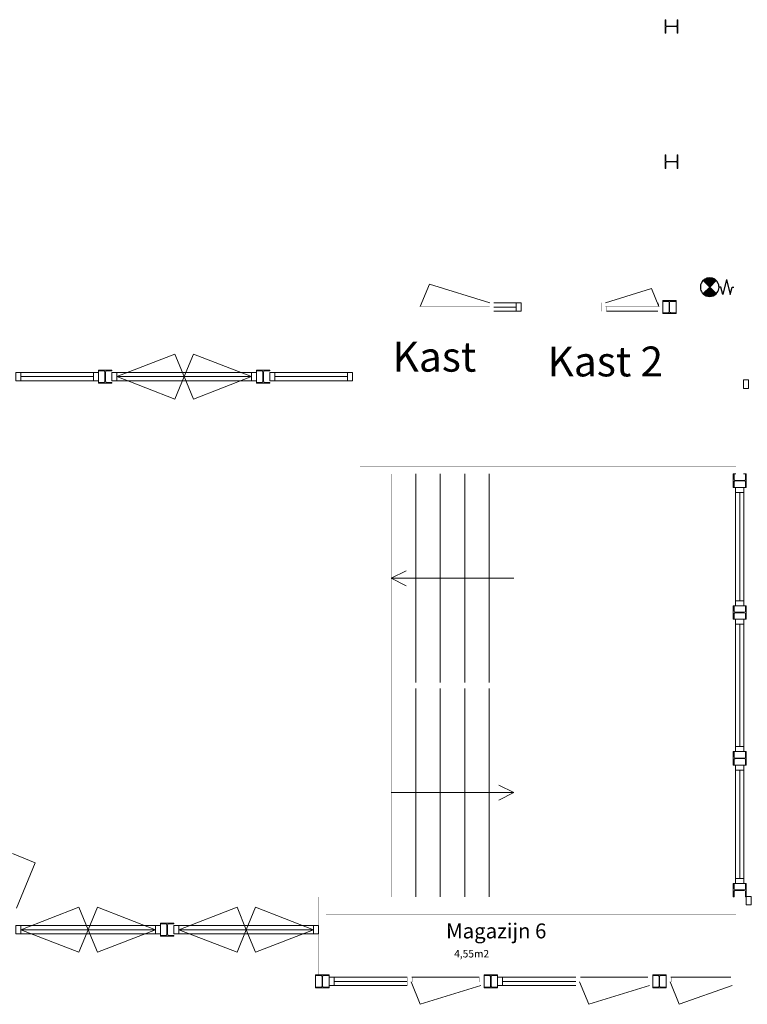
# Model space of a CAD drawing. Header units: millimetres. Extents: x 0 to 168869, y 0 to 118900.
# Tile 9 of 17: x 111734 to 121466, y 26673 to 39850. Entities that reach past the tile are written whole.
import ezdxf

# ---------------------------------------------------------------- set-up
doc = ezdxf.new("R2010")
doc.units = ezdxf.units.MM
doc.header["$MEASUREMENT"] = 0
doc.layers.get('0').update_dxf_attribs({"linetype": 'CONTINUOUS'})
for name, color, linetype in [('Binnenkozijn', 4, 'CONTINUOUS'), ('Binnenmuur', 1, 'CONTINUOUS'), ('Buitenmuur', 1, 'CONTINUOUS'), ('Hekwerk', 3, 'CONTINUOUS'), ('Profiel', 5, 'CONTINUOUS'), ('TEKST', 7, 'CONTINUOUS'), ('Timmerwerk', 5, 'CONTINUOUS'), ('TRAPPEN', 2, 'CONTINUOUS'), ('wandopeningen binnen', 4, 'CONTINUOUS'), ('wandopeningen buiten', 4, 'CONTINUOUS')]:
    doc.layers.add(name, color=color, linetype=linetype)
doc.styles.get("Standard").update_dxf_attribs({"font": 'romans.shx'})

msp = doc.modelspace()

# ---------------------------------------------------------------- linework, layer by layer
for p, q in [((120877.77, 36357.028), (120900.64, 36379.898)), ((120886.609, 36348.189), (120930.816, 36392.396)), ((120976.783, 36285.284), (120889.453, 36372.615)), ((120895.448, 36339.35), (120952.273, 36396.176)), ((120985.622, 36294.123), (120900.138, 36379.607)), ((120904.287, 36330.512), (120970.225, 36396.449)), ((120994.461, 36302.962), (120911.805, 36385.618)), ((120913.126, 36321.673), (120985.997, 36394.544)), ((120921.964, 36312.834), (121000.172, 36391.041)), ((121003.3, 36311.801), (120924.557, 36390.543)), ((120930.803, 36303.995), (121013.061, 36386.253)), ((121012.139, 36320.64), (120938.569, 36394.209)), ((120939.642, 36295.156), (121024.847, 36380.362)), ((120948.481, 36286.317), (121035.644, 36373.48)), ((121020.977, 36329.479), (120954.132, 36396.324)), ((121029.816, 36338.317), (120971.782, 36396.351)), ((121038.655, 36347.156), (120992.706, 36393.105)), ((121047.494, 36355.995), (121021.067, 36382.422)), ((121188.149, 36371.65), (121138.149, 36171.65)), ((121188.149, 36371.65), (121238.149, 36171.65)), ((120963.149, 36271.65), (120875.649, 36359.15)), ((120963.149, 36271.65), (120875.649, 36184.15)), ((120967.944, 36276.446), (120879.686, 36364.704)), ((120957.32, 36277.479), (121045.516, 36365.675)), ((120963.149, 36271.65), (121050.649, 36359.15)), ((120963.149, 36271.65), (121050.649, 36184.15)), ((121113.149, 36271.65), (121088.149, 36271.65)), ((121138.149, 36171.65), (121113.149, 36271.65)), ((121238.149, 36171.65), (121263.149, 36271.65)), ((121263.149, 36271.65), (121288.149, 36271.65))]:
    msp.add_line(p, q)
at = {"color": 0, "linetype": 'Continuous'}
for p, q in [((120879.96, 36176.908), (120968.925, 36265.873)), ((120889.831, 36169.102), (120977.764, 36257.035)), ((120900.62, 36162.213), (120986.603, 36248.196)), ((120912.392, 36156.307), (120995.442, 36239.357)), ((121010.627, 36155.142), (120928.634, 36237.135)), ((121022.628, 36160.818), (120937.473, 36245.974)), ((121033.628, 36167.496), (120946.311, 36254.813)), ((121043.699, 36175.103), (120955.15, 36263.652)), ((120926.171, 36151.209), (120884.44, 36192.941)), ((120948.496, 36146.562), (120893.278, 36201.78)), ((120966.933, 36145.802), (120902.117, 36210.619)), ((120983.05, 36147.363), (120910.956, 36219.457)), ((120997.501, 36150.591), (120919.795, 36228.296)), ((120925.255, 36151.493), (121004.28, 36230.518)), ((120939.389, 36147.949), (121013.119, 36221.679)), ((120955.096, 36145.978), (121021.958, 36212.84)), ((120972.935, 36146.139), (121030.797, 36204.002)), ((120994.157, 36149.684), (121039.636, 36195.163)), ((121023.375, 36161.224), (121048.475, 36186.324))]:
    msp.add_line(p, q, dxfattribs=at)
at = {"linetype": 'Continuous'}
msp.add_lwpolyline([(120874.304, 36182.176, 0.412892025), (121051.929, 36182.64, -1.104741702)], format="xyb", dxfattribs=at)
msp.add_arc((120963.149, 36271.65), 125, 314.929549, 226.2000485)
at = {"layer": 'Binnenkozijn', "lineweight": 0}
for p, q in [((118073.696, 36061.629), (118373.696, 36061.629)), ((118373.696, 36004.629), (118073.696, 36004.629)), ((111749.697, 35072.629), (112719.696, 35072.629)), ((113033.696, 35072.629), (113933.696, 35072.629)), ((113933.696, 35129.629), (114833.696, 35129.629)), ((114833.696, 35072.629), (113933.696, 35072.629)), ((115147.696, 35072.629), (116117.696, 35072.629)), ((112786.696, 35015.629), (111749.697, 35015.629)), ((113933.696, 35015.629), (113033.696, 35015.629)), ((116184.696, 35015.629), (115147.696, 35015.629)), ((121364.696, 32073.629), (121364.696, 33523.629)), ((121421.696, 33523.629), (121421.696, 32073.629)), ((121364.696, 30121.629), (121364.696, 31759.629)), ((121421.696, 31759.629), (121421.696, 30121.629)), ((121364.696, 28357.628), (121364.696, 29807.628)), ((121421.696, 29807.628), (121421.696, 28357.628)), ((111749.697, 27672.127), (112649.697, 27672.127)), ((112649.697, 27729.127), (113549.697, 27729.127)), ((113549.697, 27672.127), (112649.697, 27672.127)), ((113863.697, 27672.126), (114763.697, 27672.126)), ((114763.697, 27729.126), (115663.697, 27729.126)), ((115663.697, 27672.126), (114763.697, 27672.126)), ((112649.697, 27615.127), (111749.697, 27615.127)), ((114763.697, 27615.126), (113863.697, 27615.126)), ((115939.197, 27037.629), (116916.446, 27037.629)), ((118193.446, 27037.629), (119170.696, 27037.628)), ((116916.446, 26980.629), (115939.197, 26980.629)), ((119170.696, 26980.628), (118193.446, 26980.629))]:
    msp.add_line(p, q, dxfattribs=at)
for points in [[(118440.696, 35947.629), (118373.696, 35947.629), (118373.696, 36061.629), (118440.696, 36061.629), (118440.696, 35947.629)], [(118373.696, 35947.629), (118073.696, 35947.629)], [(111682.697, 35129.629), (111749.697, 35129.629), (111749.697, 35015.629), (111682.697, 35015.629), (111682.697, 35129.629)], [(111749.697, 35129.629), (112786.696, 35129.629)], [(112719.696, 35129.629), (112786.696, 35129.629), (112786.696, 35015.629), (112719.696, 35015.629), (112719.696, 35129.629)], [(112966.696, 35129.629), (113033.696, 35129.629), (113033.696, 35015.629), (112966.696, 35015.629), (112966.696, 35129.629)], [(113033.696, 35129.629), (113933.696, 35129.629)], [(114900.696, 35015.629), (114833.696, 35015.629), (114833.696, 35129.629), (114900.696, 35129.629), (114900.696, 35015.629)], [(115080.696, 35129.629), (115147.696, 35129.629), (115147.696, 35015.629), (115080.696, 35015.629), (115080.696, 35129.629)], [(115147.696, 35129.629), (116184.696, 35129.629)], [(116117.696, 35129.629), (116184.696, 35129.629), (116184.696, 35015.629), (116117.696, 35015.629), (116117.696, 35129.629)], [(114833.696, 35015.629), (113933.696, 35015.629)], [(121481.696, 34915.629), (121414.696, 34915.629), (121414.696, 35029.629), (121481.696, 35029.629), (121481.696, 34915.629)], [(121307.696, 33523.629), (121307.696, 33590.629), (121421.696, 33590.629), (121421.696, 33523.629), (121307.696, 33523.629)], [(121307.696, 32073.629), (121307.696, 33523.629)], [(121307.696, 32006.629), (121307.696, 32073.629), (121421.696, 32073.629), (121421.696, 32006.629), (121307.696, 32006.629)], [(121307.696, 31759.629), (121307.696, 31826.629), (121421.696, 31826.629), (121421.696, 31759.629), (121307.696, 31759.629)], [(121307.696, 30121.629), (121307.696, 31759.629)], [(121307.696, 30054.629), (121307.696, 30121.629), (121421.696, 30121.629), (121421.696, 30054.629), (121307.696, 30054.629)], [(121307.696, 29807.628), (121307.696, 29874.628), (121421.696, 29874.628), (121421.696, 29807.628), (121307.696, 29807.628)], [(121307.696, 28357.628), (121307.696, 29807.628)], [(121307.696, 28290.628), (121307.696, 28357.628), (121421.696, 28357.628), (121421.696, 28290.628), (121307.696, 28290.628)], [(121517.196, 28003.628), (121450.196, 28003.628), (121450.196, 28117.628), (121517.196, 28117.628), (121517.196, 28003.628)], [(111682.697, 27729.127), (111749.697, 27729.127), (111749.697, 27615.127), (111682.697, 27615.127), (111682.697, 27729.127)], [(111749.697, 27729.127), (112649.697, 27729.127)], [(113616.697, 27615.127), (113549.697, 27615.127), (113549.697, 27729.127), (113616.697, 27729.127), (113616.697, 27615.127)], [(113796.697, 27729.126), (113863.697, 27729.126), (113863.697, 27615.126), (113796.697, 27615.126), (113796.697, 27729.126)], [(113863.697, 27729.126), (114763.697, 27729.126)], [(115730.697, 27615.126), (115663.697, 27615.126), (115663.697, 27729.126), (115730.697, 27729.126), (115730.697, 27615.126)], [(113549.697, 27615.127), (112649.697, 27615.127)], [(115663.697, 27615.126), (114763.697, 27615.126)], [(115939.197, 26923.629), (115872.197, 26923.629), (115872.197, 27037.629), (115939.197, 27037.629), (115939.197, 26923.629)], [(118193.446, 26923.629), (118126.446, 26923.629), (118126.446, 27037.629), (118193.446, 27037.629), (118193.446, 26923.629)], [(116916.446, 26923.629), (115939.197, 26923.629)], [(119170.696, 26923.628), (118193.446, 26923.628)]]:
    msp.add_lwpolyline(points, dxfattribs=at)
at = {"layer": 'Binnenmuur', "lineweight": 0, "const_width": 0.8}
for points in [[(117039.696, 35954.629), (116284.696, 35954.629), (116284.696, 33870.629), (121314.696, 33870.629), (121314.696, 33770.629), (116184.696, 33770.629), (116184.696, 36054.629), (117039.696, 36054.629), (117039.696, 35954.629)], [(121314.696, 33683.629), (121414.696, 33683.629), (121414.696, 36054.629), (121414.696, 36054.629), (120514.696, 36054.629), (120514.696, 35954.629), (121314.696, 35954.629), (121314.696, 33683.629), (121414.696, 33683.629)], [(118492.196, 33870.629), (118540.696, 33870.629), (118540.696, 35954.629), (118440.696, 35954.629), (118440.696, 33870.629), (118492.196, 33870.629)], [(115782.197, 27066.129), (115830.697, 27066.129), (115830.697, 28110.628), (115730.697, 28110.628), (115730.697, 27066.129), (115782.197, 27066.129)], [(121414.696, 28110.628), (121450.196, 28110.628), (121450.196, 28003.628), (121414.696, 28003.628)]]:
    msp.add_lwpolyline(points, dxfattribs=at)
at = {"layer": 'Buitenmuur', "lineweight": 0, "const_width": 0.8}
for points in [[(119515.696, 35954.629), (118440.696, 35954.629), (118440.696, 36054.629), (119515.696, 36054.629), (119515.696, 35954.629)], [(121314.696, 28010.628), (115830.697, 28010.628), (115830.697, 28110.628), (121314.696, 28110.628), (121314.696, 28010.628)], [(121414.696, 26923.628), (121314.696, 26923.628), (121314.696, 28110.628), (121414.696, 28110.628), (121414.696, 28010.628)], [(121314.696, 27870.628), (115830.697, 27870.628), (115830.697, 27970.628), (121314.696, 27970.628), (121314.696, 27870.628)], [(121414.696, 28010.628), (121414.696, 28010.628), (121414.696, 26923.628)]]:
    msp.add_lwpolyline(points, dxfattribs=at)
at = {"layer": 'Hekwerk', "lineweight": 0, "const_width": 0.8}
msp.add_lwpolyline([(116702.696, 30940.629), (116702.696, 30980.629), (118342.696, 30980.629), (118342.696, 30900.629), (116702.696, 30900.629), (116702.696, 30940.629)], dxfattribs=at)
at = {"layer": 'Profiel', "lineweight": 0}
for points in [[(120367.196, 39669.625), (120376.696, 39669.625), (120376.696, 39741.625, -0.414213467), (120391.696, 39756.625), (120513.696, 39756.625, -0.414213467), (120528.696, 39741.625), (120528.696, 39669.625), (120538.196, 39669.625), (120538.196, 39849.625), (120528.696, 39849.625), (120528.696, 39777.625, -0.41421385), (120513.696, 39762.625), (120391.696, 39762.625, -0.414213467), (120376.696, 39777.625), (120376.696, 39849.625), (120367.196, 39849.625)], [(120367.196, 37859.127), (120376.696, 37859.127), (120376.696, 37931.127, -0.414213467), (120391.696, 37946.127), (120513.696, 37946.127, -0.414213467), (120528.696, 37931.127), (120528.696, 37859.127), (120538.196, 37859.127), (120538.196, 38039.127), (120528.696, 38039.127), (120528.696, 37967.127, -0.41421385), (120513.696, 37952.127), (120391.696, 37952.127, -0.414213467), (120376.696, 37967.127), (120376.696, 38039.127), (120367.196, 38039.127)], [(120334.696, 36090.129), (120334.696, 36080.629), (120406.696, 36080.629, -0.414213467), (120421.696, 36065.629), (120421.696, 35943.629, -0.414213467), (120406.696, 35928.629), (120334.696, 35928.629), (120334.696, 35919.129), (120514.696, 35919.129), (120514.696, 35928.629), (120442.696, 35928.629, -0.41421385), (120427.696, 35943.629), (120427.696, 36065.629, -0.414213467), (120442.696, 36080.629), (120514.696, 36080.629), (120514.696, 36090.129)], [(112786.696, 35158.129), (112786.696, 35148.629), (112858.696, 35148.629, -0.414213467), (112873.696, 35133.629), (112873.696, 35011.629, -0.414213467), (112858.696, 34996.629), (112786.696, 34996.629), (112786.696, 34987.129), (112966.696, 34987.129), (112966.696, 34996.629), (112894.696, 34996.629, -0.41421385), (112879.696, 35011.629), (112879.697, 35133.629, -0.414213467), (112894.697, 35148.629), (112966.697, 35148.629), (112966.696, 35158.129)], [(114900.696, 35158.129), (114900.696, 35148.629), (114972.696, 35148.629, -0.414213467), (114987.696, 35133.629), (114987.696, 35011.629, -0.414213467), (114972.696, 34996.629), (114900.696, 34996.629), (114900.696, 34987.129), (115080.696, 34987.129), (115080.696, 34996.629), (115008.696, 34996.629, -0.41421385), (114993.696, 35011.629), (114993.697, 35133.629, -0.414213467), (115008.697, 35148.629), (115080.697, 35148.628), (115080.696, 35158.129)], [(121450.196, 33770.629), (121440.696, 33770.629), (121440.696, 33698.629, -0.414213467), (121425.696, 33683.629), (121303.696, 33683.629, -0.414213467), (121288.696, 33698.629), (121288.696, 33770.629), (121279.196, 33770.629), (121279.196, 33590.629), (121288.696, 33590.629), (121288.696, 33662.629, -0.41421385), (121303.696, 33677.629), (121425.696, 33677.629, -0.414213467), (121440.696, 33662.628), (121440.696, 33590.628), (121450.196, 33590.629)], [(121450.196, 32006.629), (121440.696, 32006.629), (121440.696, 31934.629, -0.414213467), (121425.696, 31919.629), (121303.696, 31919.629, -0.414213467), (121288.696, 31934.629), (121288.696, 32006.629), (121279.196, 32006.629), (121279.196, 31826.629), (121288.696, 31826.629), (121288.696, 31898.629, -0.41421385), (121303.696, 31913.629), (121425.696, 31913.628, -0.414213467), (121440.696, 31898.628), (121440.696, 31826.628), (121450.196, 31826.629)], [(121450.196, 30054.628), (121440.696, 30054.628), (121440.696, 29982.628, -0.414213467), (121425.696, 29967.628), (121303.696, 29967.629, -0.414213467), (121288.696, 29982.629), (121288.696, 30054.629), (121279.196, 30054.629), (121279.196, 29874.629), (121288.696, 29874.629), (121288.696, 29946.629, -0.41421385), (121303.696, 29961.629), (121425.696, 29961.628, -0.414213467), (121440.696, 29946.628), (121440.696, 29874.628), (121450.196, 29874.628)], [(121450.196, 28290.628), (121440.696, 28290.628), (121440.696, 28218.628, -0.414213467), (121425.696, 28203.628), (121303.696, 28203.628, -0.414213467), (121288.696, 28218.628), (121288.696, 28290.628), (121279.196, 28290.628), (121279.196, 28110.628), (121288.696, 28110.628), (121288.696, 28182.628, -0.41421385), (121303.696, 28197.628), (121425.696, 28197.628, -0.414213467), (121440.696, 28182.628), (121440.696, 28110.628), (121450.196, 28110.628)], [(113616.697, 27757.627), (113616.697, 27748.127), (113688.697, 27748.127, -0.414213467), (113703.697, 27733.127), (113703.697, 27611.127, -0.414213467), (113688.697, 27596.127), (113616.697, 27596.127), (113616.697, 27586.627), (113796.697, 27586.626), (113796.697, 27596.126), (113724.697, 27596.126, -0.41421385), (113709.697, 27611.126), (113709.697, 27733.126, -0.414213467), (113724.697, 27748.126), (113796.697, 27748.126), (113796.697, 27757.627)], [(115872.196, 26895.129), (115872.196, 26904.629), (115800.196, 26904.629, -0.414213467), (115785.196, 26919.629), (115785.197, 27041.629, -0.414213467), (115800.197, 27056.629), (115872.197, 27056.629), (115872.197, 27066.129), (115692.197, 27066.129), (115692.197, 27056.629), (115764.197, 27056.629, -0.41421385), (115779.197, 27041.629), (115779.196, 26919.629, -0.414213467), (115764.196, 26904.629), (115692.196, 26904.629), (115692.196, 26895.129)], [(118126.446, 26895.128), (118126.446, 26904.628), (118054.446, 26904.629, -0.414213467), (118039.446, 26919.629), (118039.446, 27041.629, -0.414213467), (118054.446, 27056.629), (118126.446, 27056.629), (118126.446, 27066.129), (117946.446, 27066.129), (117946.446, 27056.629), (118018.446, 27056.629, -0.41421385), (118033.446, 27041.629), (118033.446, 26919.629, -0.414213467), (118018.446, 26904.629), (117946.446, 26904.629), (117946.446, 26895.128)], [(120380.696, 26895.128), (120380.696, 26904.628), (120308.696, 26904.628, -0.414213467), (120293.696, 26919.628), (120293.696, 27041.628, -0.414213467), (120308.696, 27056.628), (120380.696, 27056.628), (120380.696, 27066.128), (120200.696, 27066.128), (120200.696, 27056.628), (120272.696, 27056.628, -0.41421385), (120287.696, 27041.628), (120287.696, 26919.628, -0.414213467), (120272.696, 26904.628), (120200.696, 26904.628), (120200.696, 26895.128)]]:
    msp.add_lwpolyline(points, format="xyb", close=True, dxfattribs=at)
at = {"layer": 'Timmerwerk', "lineweight": 0}
for p, q in [((120334.696, 36080.629), (120334.696, 35928.629)), ((120514.696, 36080.629), (120514.696, 35928.629)), ((112786.696, 34996.629), (112786.696, 35148.629)), ((114900.696, 34996.629), (114900.696, 35148.629)), ((121288.696, 33770.629), (121314.802, 33770.629)), ((121414.802, 33770.629), (121440.696, 33770.629)), ((121288.696, 33590.629), (121440.696, 33590.628)), ((121288.696, 32006.629), (121440.696, 32006.629)), ((121288.696, 31826.629), (121440.696, 31826.628)), ((121288.696, 30054.629), (121440.696, 30054.628)), ((121288.696, 29874.629), (121440.696, 29874.628)), ((121288.696, 28290.628), (121440.696, 28290.628)), ((113616.697, 27596.127), (113616.697, 27748.127)), ((115692.197, 27056.629), (115692.197, 26904.629)), ((115872.197, 27056.629), (115872.197, 26904.629)), ((117946.446, 27056.629), (117946.446, 26904.629)), ((118126.446, 27056.629), (118126.446, 26904.628)), ((120200.696, 27056.628), (120200.696, 26904.628)), ((120380.696, 27056.628), (120380.696, 26904.628))]:
    msp.add_line(p, q, dxfattribs=at)
at = {"layer": 'Timmerwerk', "lineweight": 0, "const_width": 0.8}
for points in [[(112966.696, 34996.629), (112966.696, 35148.629)], [(115080.696, 34996.629), (115080.696, 35148.628)], [(113796.697, 27596.126), (113796.697, 27748.126)]]:
    msp.add_lwpolyline(points, dxfattribs=at)
at = {"layer": 'TRAPPEN', "color": 2, "lineweight": 0}
for p, q in [((117030.696, 33770.629), (117030.696, 30980.629)), ((117358.696, 33770.629), (117358.696, 30980.629)), ((117686.696, 33770.629), (117686.696, 30980.629)), ((118014.696, 33770.629), (118014.696, 30980.629)), ((117030.696, 30900.629), (117030.696, 28110.628)), ((117358.696, 30900.629), (117358.696, 28110.628)), ((117686.696, 30900.629), (117686.696, 28110.628)), ((118014.696, 30900.629), (118014.696, 28110.628))]:
    msp.add_line(p, q, dxfattribs=at)
at = {"layer": 'TRAPPEN', "lineweight": 0}
for p, q in [((116702.696, 32375.629), (116902.696, 32475.629)), ((118342.696, 32375.629), (116702.696, 32375.629)), ((116902.696, 32275.629), (116702.696, 32375.629)), ((118142.696, 29605.628), (118342.696, 29505.628)), ((116702.696, 29505.628), (118342.696, 29505.628)), ((118342.696, 29505.628), (118142.696, 29405.628))]:
    msp.add_line(p, q, dxfattribs=at)
at = {"layer": 'TRAPPEN', "color": 2, "lineweight": 0, "const_width": 0.8}
for points in [[(116702.696, 33770.629), (116702.696, 30980.629)], [(117686.696, 33770.629), (117686.696, 30980.629)], [(118342.696, 33770.629), (118342.696, 30980.629)], [(116702.696, 30900.629), (116702.696, 28110.628)], [(117686.696, 30900.629), (117686.696, 28110.628)], [(118342.696, 30900.629), (118342.696, 28110.628)]]:
    msp.add_lwpolyline(points, dxfattribs=at)
at = {"layer": 'wandopeningen binnen', "lineweight": 0}
for p, q in [((119582.696, 35947.629), (120267.696, 35947.629)), ((117879.446, 27037.629), (116979.446, 27037.629)), ((120133.696, 27037.628), (119233.696, 27037.628)), ((121247.696, 27037.628), (120443.696, 27037.628))]:
    msp.add_line(p, q, dxfattribs=at)
at = {"layer": 'wandopeningen buiten', "lineweight": 0}
for p, q in [((117091.696, 36011.629), (117214.776, 36311.928)), ((117214.776, 36311.928), (118021.696, 36061.629)), ((120183.867, 36252.759), (119567.696, 36061.629)), ((120282.696, 36011.629), (120183.867, 36252.759)), ((113810.616, 35372.928), (113033.696, 35072.629)), ((113933.696, 35072.629), (113810.616, 35372.928)), ((113933.696, 35072.629), (114056.777, 35372.928)), ((114056.777, 35372.928), (114833.696, 35072.629)), ((113810.616, 34772.329), (113033.696, 35072.629)), ((113933.696, 35072.629), (113810.616, 34772.329)), ((113933.696, 35072.629), (114056.777, 34772.329)), ((114056.777, 34772.329), (114833.696, 35072.629)), ((111639.697, 28691.127), (111939.996, 28568.046)), ((111939.996, 28568.046), (111689.697, 27961.127)), ((112526.616, 27972.426), (111749.697, 27672.127)), ((112649.697, 27672.127), (112526.616, 27972.426)), ((112649.697, 27672.127), (112772.777, 27972.426)), ((112772.777, 27972.426), (113549.697, 27672.127)), ((114640.616, 27972.426), (113863.697, 27672.126)), ((114763.697, 27672.126), (114640.616, 27972.426)), ((114763.697, 27672.126), (114886.777, 27972.426)), ((114886.777, 27972.426), (115663.697, 27672.126)), ((112526.616, 27371.827), (111749.697, 27672.127)), ((112649.697, 27672.127), (112526.616, 27371.827)), ((112649.697, 27672.127), (112772.777, 27371.827)), ((112772.777, 27371.827), (113549.697, 27672.127)), ((114640.616, 27371.827), (113863.697, 27672.126)), ((114763.697, 27672.126), (114640.616, 27371.827)), ((114763.697, 27672.126), (114886.777, 27371.827)), ((114886.777, 27371.827), (115663.697, 27672.126)), ((116968.446, 26973.629), (117091.526, 26673.329)), ((117091.526, 26673.329), (117901.946, 26923.629)), ((119222.696, 26973.628), (119345.776, 26673.329)), ((119345.776, 26673.329), (120156.196, 26923.628)), ((120432.696, 26973.628), (120555.776, 26673.329)), ((120555.776, 26673.329), (121262.696, 26923.628))]:
    msp.add_line(p, q, dxfattribs=at)
at = {"layer": 'wandopeningen buiten', "lineweight": 0, "const_width": 0.8}
for points in [[(117039.696, 35947.629), (117039.696, 36061.629), (117091.696, 36061.629), (117091.696, 36011.629), (117106.696, 36011.629), (117106.696, 35947.629), (117039.696, 35947.629)], [(118021.696, 36061.629), (118021.696, 36011.629), (117091.696, 36011.629), (117091.696, 36061.629), (118021.696, 36061.629)], [(118073.696, 35947.629), (118073.696, 36061.629), (118021.696, 36061.629), (118021.696, 36011.629), (118006.696, 36011.629), (118006.696, 35947.629), (118073.696, 35947.629)], [(119515.696, 35947.629), (119515.696, 36061.629), (119567.696, 36061.629), (119567.696, 36011.629), (119582.696, 36011.629), (119582.696, 35947.629), (119515.696, 35947.629)], [(120282.696, 36061.629), (120282.696, 36011.629), (119567.696, 36011.629), (119567.696, 36061.629), (120282.696, 36061.629)], [(120334.696, 35947.629), (120334.696, 36061.629), (120282.696, 36061.629), (120282.696, 36011.629), (120267.696, 36011.629), (120267.696, 35947.629), (120334.696, 35947.629)], [(118006.696, 35947.629), (117106.696, 35947.629)], [(120145.036, 35947.629), (119582.696, 35947.629)], [(116916.446, 27037.629), (116916.446, 26923.629), (116968.446, 26923.629), (116968.446, 26973.629), (116983.446, 26973.629), (116983.446, 27037.629), (116916.446, 27037.629)], [(117946.446, 27037.629), (117946.446, 26923.629), (117894.446, 26923.629), (117894.446, 26973.629), (117879.446, 26973.629), (117879.446, 27037.629), (117946.446, 27037.629)], [(119170.696, 27037.628), (119170.696, 26923.628), (119222.696, 26923.628), (119222.696, 26973.628), (119237.696, 26973.628), (119237.696, 27037.628), (119170.696, 27037.628)], [(120200.696, 27037.628), (120200.696, 26923.628), (120148.696, 26923.628), (120148.696, 26973.628), (120133.696, 26973.628), (120133.696, 27037.628), (120200.696, 27037.628)], [(120380.696, 27037.628), (120380.696, 26923.628), (120432.696, 26923.628), (120432.696, 26973.628), (120447.696, 26973.628), (120447.696, 27037.628), (120380.696, 27037.628)], [(121314.696, 27037.628), (121314.696, 26923.628), (121262.696, 26923.628), (121262.696, 26973.628), (121247.696, 26973.628), (121247.696, 27037.628), (121314.696, 27037.628)], [(116968.446, 26923.629), (116968.446, 26973.629), (117894.446, 26973.629), (117894.446, 26923.629), (116968.446, 26923.629)], [(119222.696, 26923.628), (119222.696, 26973.628), (120148.696, 26973.628), (120148.696, 26923.628), (119222.696, 26923.628)], [(120432.696, 26923.628), (120432.696, 26973.628), (121262.696, 26973.628), (121262.696, 26923.628), (120432.696, 26923.628)]]:
    msp.add_lwpolyline(points, dxfattribs=at)

# ---------------------------------------------------------------- texts
at = {"lineweight": 0, "insert": (117545.221, 27400.078), "char_height": 100, "attachment_point": 1}
msp.add_mtext_dynamic_manual_height_columns('4,55m2', width=2150.52218, gutter_width=15, heights=[0], dxfattribs=at)
at = {"layer": 'TEKST', "lineweight": 0, "attachment_point": 1}
for s, insert, char_height in [('Kast', (116720.383, 35539.533), 400), ('Kast 2', (118793.284, 35475.859), 400), ('Magazijn 6', (117437.389, 27755.314), 200)]:
    msp.add_mtext_dynamic_manual_height_columns(s, width=2150.52218, gutter_width=15, heights=[0], dxfattribs=dict(at, insert=insert, char_height=char_height))

doc.saveas('drawing.dxf')
